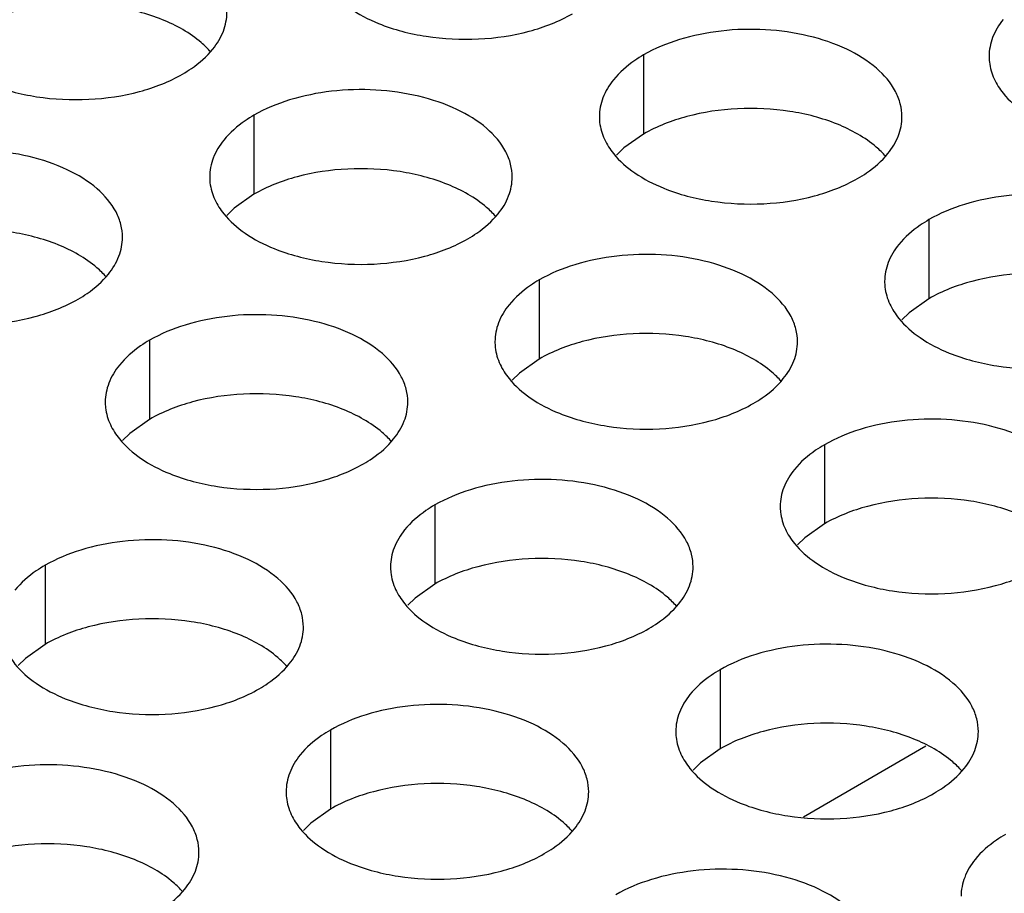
# Model space of a CAD drawing. Header units: inches. Extents: x 0 to 34, y 0 to 22.
# Tile 87 of 155: x 17.367 to 17.53, y 19.281 to 19.426. Entities that reach past the tile are written whole.
import ezdxf

# ---------------------------------------------------------------- set-up
doc = ezdxf.new("R2010")
doc.units = ezdxf.units.IN
doc.header["$LTSCALE"] = 1.87
doc.header["$MEASUREMENT"] = 0
doc.layers.get('0').update_dxf_attribs({"linetype": 'CONTINUOUS'})
doc.layers.add('02___PRT_ALL_AXES', color=7, linetype='CONTINUOUS')

msp = doc.modelspace()

# ---------------------------------------------------------------- linework, layer by layer
at = {"color": 7, "linetype": 'CONTINUOUS'}
msp.add_line((17.49644, 19.29399), (17.51668, 19.30568), dxfattribs=at)
at = {"layer": '02___PRT_ALL_AXES', "color": 7, "linetype": 'CONTINUOUS'}
for p, q in [((17.47004, 19.41985), (17.47004, 19.40678)), ((17.40565, 19.40989), (17.40565, 19.39682)), ((17.47004, 19.40678), (17.46679, 19.40447)), ((17.46679, 19.40447), (17.46558, 19.40328)), ((17.40565, 19.39682), (17.40239, 19.39451)), ((17.40239, 19.39451), (17.40118, 19.39331)), ((17.51718, 19.39263), (17.51718, 19.37957)), ((17.45279, 19.38267), (17.45279, 19.3696)), ((17.51718, 19.37957), (17.51393, 19.37725)), ((17.51393, 19.37725), (17.51272, 19.37606)), ((17.38839, 19.3727), (17.38839, 19.35964)), ((17.45279, 19.3696), (17.44953, 19.36729)), ((17.44953, 19.36729), (17.44832, 19.3661)), ((17.38839, 19.35964), (17.38514, 19.35732)), ((17.38514, 19.35732), (17.38393, 19.35613)), ((17.49993, 19.35545), (17.49993, 19.34239)), ((17.43553, 19.34549), (17.43553, 19.33242)), ((17.49993, 19.34239), (17.49667, 19.34007)), ((17.49667, 19.34007), (17.49546, 19.33888)), ((17.37114, 19.33552), (17.37114, 19.32246)), ((17.43553, 19.33242), (17.43228, 19.33011)), ((17.43228, 19.33011), (17.43107, 19.32892)), ((17.37114, 19.32246), (17.36788, 19.32014)), ((17.36788, 19.32014), (17.36667, 19.31895)), ((17.48267, 19.31827), (17.48267, 19.3052)), ((17.41828, 19.30831), (17.41828, 19.29524)), ((17.48267, 19.3052), (17.47942, 19.30289)), ((17.47942, 19.30289), (17.47821, 19.3017)), ((17.41828, 19.29524), (17.41503, 19.29293)), ((17.41503, 19.29293), (17.41381, 19.29173))]:
    msp.add_line(p, q, dxfattribs=at)
at = {"layer": '02___PRT_ALL_AXES', "color": 3, "linetype": 'CONTINUOUS'}
for points, knots in [([(17.41643, 19.43312), (17.41682, 19.43228), (17.4182, 19.43015), (17.42151, 19.42727), (17.42456, 19.42572), (17.42624, 19.42504)], [0, 0, 0, 0, 0.215502, 0.580331, 1, 1, 1, 1]), ([(17.39884, 19.4208), (17.39957, 19.42169), (17.40074, 19.42361), (17.40118, 19.42583), (17.40118, 19.42689)], [0, 0, 0, 0, 0.520681, 1, 1, 1, 1]), ([(17.42624, 19.42504), (17.42876, 19.42402), (17.43424, 19.42261), (17.44271, 19.4222), (17.45095, 19.42342), (17.45604, 19.42537), (17.45826, 19.42665)], [0, 0, 0, 0, 0.247189, 0.509885, 0.767301, 1, 1, 1, 1]), ([(17.52946, 19.4257), (17.52874, 19.42481), (17.52756, 19.42289), (17.52712, 19.42067), (17.52712, 19.41961)], [0, 0, 0, 0, 0.520681, 1, 1, 1, 1]), ([(17.51272, 19.40963), (17.51272, 19.41034), (17.51253, 19.4118), (17.51138, 19.41471), (17.50846, 19.41807), (17.50344, 19.42112), (17.49717, 19.42322), (17.49014, 19.42421), (17.48292, 19.42401), (17.47609, 19.42264), (17.47189, 19.42092), (17.47004, 19.41985)], [0, 0, 0, 0, 0.042883, 0.087524, 0.186914, 0.304219, 0.43794, 0.582356, 0.729558, 0.871282, 1, 1, 1, 1]), ([(17.39386, 19.41669), (17.39436, 19.41698), (17.39619, 19.41813), (17.39785, 19.41957), (17.39884, 19.4208)], [0, 0, 0, 0, 0.268123, 1, 1, 1, 1]), ([(17.47004, 19.41985), (17.46954, 19.41956), (17.46772, 19.41841), (17.46606, 19.41697), (17.46506, 19.41574)], [0, 0, 0, 0, 0.268123, 1, 1, 1, 1]), ([(17.52712, 19.41961), (17.52712, 19.4193), (17.52719, 19.41801), (17.52756, 19.41675), (17.52797, 19.41587)], [0, 0, 0, 0, 0.245663, 1, 1, 1, 1]), ([(17.36185, 19.41507), (17.36436, 19.41405), (17.36985, 19.41264), (17.37832, 19.41223), (17.38655, 19.41345), (17.39165, 19.41541), (17.39386, 19.41669)], [0, 0, 0, 0, 0.247189, 0.509885, 0.767301, 1, 1, 1, 1]), ([(17.46506, 19.41574), (17.46434, 19.41485), (17.46316, 19.41293), (17.46272, 19.41071), (17.46272, 19.40965)], [0, 0, 0, 0, 0.520681, 1, 1, 1, 1]), ([(17.52797, 19.41587), (17.52836, 19.41502), (17.52974, 19.41289), (17.53305, 19.41002), (17.53609, 19.40846), (17.53778, 19.40778)], [0, 0, 0, 0, 0.215502, 0.580331, 1, 1, 1, 1]), ([(17.44832, 19.39967), (17.44833, 19.40038), (17.44814, 19.40184), (17.44699, 19.40475), (17.44406, 19.40811), (17.43904, 19.41116), (17.43277, 19.41326), (17.42575, 19.41425), (17.41852, 19.41405), (17.41169, 19.41268), (17.4075, 19.41095), (17.40565, 19.40989)], [0, 0, 0, 0, 0.042883, 0.087524, 0.186914, 0.304219, 0.43794, 0.582356, 0.729558, 0.871282, 1, 1, 1, 1]), ([(17.40565, 19.40989), (17.40515, 19.4096), (17.40332, 19.40845), (17.40166, 19.40701), (17.40067, 19.40578)], [0, 0, 0, 0, 0.268123, 1, 1, 1, 1]), ([(17.46272, 19.40965), (17.46272, 19.40933), (17.46279, 19.40805), (17.46316, 19.40679), (17.46357, 19.40591)], [0, 0, 0, 0, 0.245663, 1, 1, 1, 1]), ([(17.51038, 19.40354), (17.5111, 19.40443), (17.51228, 19.40635), (17.51272, 19.40857), (17.51272, 19.40963)], [0, 0, 0, 0, 0.520681, 1, 1, 1, 1]), ([(17.40067, 19.40578), (17.39995, 19.40489), (17.39877, 19.40297), (17.39833, 19.40075), (17.39833, 19.39969)], [0, 0, 0, 0, 0.520681, 1, 1, 1, 1]), ([(17.46357, 19.40591), (17.46396, 19.40506), (17.46534, 19.40293), (17.46865, 19.40005), (17.4717, 19.3985), (17.47338, 19.39782)], [0, 0, 0, 0, 0.215502, 0.580331, 1, 1, 1, 1]), ([(17.38393, 19.38971), (17.38393, 19.39042), (17.38374, 19.39188), (17.38259, 19.39479), (17.37967, 19.39815), (17.37465, 19.4012), (17.36838, 19.4033), (17.36135, 19.40428), (17.35413, 19.40409), (17.3473, 19.40272), (17.3431, 19.40099), (17.34125, 19.39992)], [0, 0, 0, 0, 0.042883, 0.087524, 0.186914, 0.304219, 0.43794, 0.582356, 0.729558, 0.871282, 1, 1, 1, 1]), ([(17.5054, 19.39943), (17.5059, 19.39972), (17.50773, 19.40087), (17.50939, 19.40231), (17.51038, 19.40354)], [0, 0, 0, 0, 0.268123, 1, 1, 1, 1]), ([(17.39833, 19.39969), (17.39833, 19.39937), (17.3984, 19.39809), (17.39877, 19.39682), (17.39918, 19.39594)], [0, 0, 0, 0, 0.245663, 1, 1, 1, 1]), ([(17.44598, 19.39358), (17.44671, 19.39447), (17.44788, 19.39639), (17.44832, 19.39861), (17.44832, 19.39967)], [0, 0, 0, 0, 0.520681, 1, 1, 1, 1]), ([(17.47338, 19.39782), (17.4759, 19.3968), (17.48138, 19.39539), (17.48986, 19.39498), (17.49809, 19.3962), (17.50318, 19.39816), (17.5054, 19.39943)], [0, 0, 0, 0, 0.247189, 0.509885, 0.767301, 1, 1, 1, 1]), ([(17.55986, 19.38241), (17.55986, 19.38313), (17.55967, 19.38458), (17.55852, 19.3875), (17.5556, 19.39086), (17.55058, 19.39391), (17.54431, 19.39601), (17.53728, 19.39699), (17.53006, 19.39679), (17.52323, 19.39543), (17.51903, 19.3937), (17.51718, 19.39263)], [0, 0, 0, 0, 0.042883, 0.087524, 0.186914, 0.304219, 0.43794, 0.582356, 0.729558, 0.871282, 1, 1, 1, 1]), ([(17.39918, 19.39594), (17.39957, 19.3951), (17.40095, 19.39297), (17.40426, 19.39009), (17.4073, 19.38853), (17.40899, 19.38785)], [0, 0, 0, 0, 0.215502, 0.580331, 1, 1, 1, 1]), ([(17.441, 19.38947), (17.4415, 19.38976), (17.44333, 19.39091), (17.44499, 19.39235), (17.44598, 19.39358)], [0, 0, 0, 0, 0.268123, 1, 1, 1, 1]), ([(17.51718, 19.39263), (17.51668, 19.39234), (17.51486, 19.39119), (17.5132, 19.38975), (17.5122, 19.38852)], [0, 0, 0, 0, 0.268123, 1, 1, 1, 1]), ([(17.38159, 19.38362), (17.38231, 19.38451), (17.38349, 19.38643), (17.38393, 19.38865), (17.38393, 19.38971)], [0, 0, 0, 0, 0.520681, 1, 1, 1, 1]), ([(17.40899, 19.38785), (17.4115, 19.38684), (17.41699, 19.38543), (17.42546, 19.38502), (17.43369, 19.38624), (17.43879, 19.38819), (17.441, 19.38947)], [0, 0, 0, 0, 0.247189, 0.509885, 0.767301, 1, 1, 1, 1]), ([(17.5122, 19.38852), (17.51148, 19.38763), (17.51031, 19.38571), (17.50986, 19.38349), (17.50986, 19.38243)], [0, 0, 0, 0, 0.520681, 1, 1, 1, 1]), ([(17.49547, 19.37245), (17.49547, 19.37316), (17.49528, 19.37462), (17.49413, 19.37753), (17.4912, 19.38089), (17.48618, 19.38394), (17.47991, 19.38604), (17.47289, 19.38703), (17.46566, 19.38683), (17.45883, 19.38546), (17.45464, 19.38374), (17.45279, 19.38267)], [0, 0, 0, 0, 0.042883, 0.087524, 0.186914, 0.304219, 0.43794, 0.582356, 0.729558, 0.871282, 1, 1, 1, 1]), ([(17.37661, 19.37951), (17.37711, 19.3798), (17.37894, 19.38095), (17.3806, 19.38239), (17.38159, 19.38362)], [0, 0, 0, 0, 0.268123, 1, 1, 1, 1]), ([(17.45279, 19.38267), (17.45229, 19.38238), (17.45046, 19.38123), (17.4488, 19.37979), (17.44781, 19.37856)], [0, 0, 0, 0, 0.268123, 1, 1, 1, 1]), ([(17.50986, 19.38243), (17.50986, 19.38212), (17.50993, 19.38083), (17.5103, 19.37957), (17.51071, 19.37869)], [0, 0, 0, 0, 0.245663, 1, 1, 1, 1]), ([(17.34459, 19.37789), (17.34711, 19.37687), (17.35259, 19.37546), (17.36107, 19.37505), (17.3693, 19.37627), (17.37439, 19.37823), (17.37661, 19.37951)], [0, 0, 0, 0, 0.247189, 0.509885, 0.767301, 1, 1, 1, 1]), ([(17.44781, 19.37856), (17.44709, 19.37767), (17.44591, 19.37575), (17.44547, 19.37353), (17.44547, 19.37247)], [0, 0, 0, 0, 0.520681, 1, 1, 1, 1]), ([(17.51071, 19.37869), (17.51111, 19.37784), (17.51248, 19.37571), (17.5158, 19.37284), (17.51884, 19.37128), (17.52052, 19.3706)], [0, 0, 0, 0, 0.215502, 0.580331, 1, 1, 1, 1]), ([(17.43107, 19.36249), (17.43107, 19.3632), (17.43088, 19.36466), (17.42973, 19.36757), (17.42681, 19.37093), (17.42179, 19.37398), (17.41552, 19.37608), (17.40849, 19.37707), (17.40127, 19.37687), (17.39444, 19.3755), (17.39024, 19.37377), (17.38839, 19.3727)], [0, 0, 0, 0, 0.042883, 0.087524, 0.186914, 0.304219, 0.43794, 0.582356, 0.729558, 0.871282, 1, 1, 1, 1]), ([(17.38839, 19.3727), (17.38789, 19.37242), (17.38607, 19.37127), (17.38441, 19.36983), (17.38341, 19.3686)], [0, 0, 0, 0, 0.268123, 1, 1, 1, 1]), ([(17.44547, 19.37247), (17.44547, 19.37215), (17.44554, 19.37087), (17.44591, 19.3696), (17.44632, 19.36872)], [0, 0, 0, 0, 0.245663, 1, 1, 1, 1]), ([(17.49312, 19.36636), (17.49385, 19.36725), (17.49502, 19.36917), (17.49546, 19.37139), (17.49547, 19.37245)], [0, 0, 0, 0, 0.520681, 1, 1, 1, 1]), ([(17.52052, 19.3706), (17.52304, 19.36958), (17.52852, 19.36817), (17.537, 19.36776), (17.54523, 19.36898), (17.55032, 19.37094), (17.55254, 19.37222)], [0, 0, 0, 0, 0.247189, 0.509885, 0.767301, 1, 1, 1, 1]), ([(17.38341, 19.3686), (17.38269, 19.3677), (17.38152, 19.36579), (17.38107, 19.36357), (17.38107, 19.36251)], [0, 0, 0, 0, 0.520681, 1, 1, 1, 1]), ([(17.44632, 19.36872), (17.44671, 19.36788), (17.44809, 19.36575), (17.4514, 19.36287), (17.45444, 19.36132), (17.45613, 19.36064)], [0, 0, 0, 0, 0.215502, 0.580331, 1, 1, 1, 1]), ([(17.48814, 19.36225), (17.48864, 19.36254), (17.49047, 19.36369), (17.49213, 19.36513), (17.49312, 19.36636)], [0, 0, 0, 0, 0.268123, 1, 1, 1, 1]), ([(17.38107, 19.36251), (17.38107, 19.36219), (17.38114, 19.36091), (17.38151, 19.35964), (17.38192, 19.35876)], [0, 0, 0, 0, 0.245663, 1, 1, 1, 1]), ([(17.42873, 19.3564), (17.42945, 19.35729), (17.43063, 19.35921), (17.43107, 19.36143), (17.43107, 19.36249)], [0, 0, 0, 0, 0.520681, 1, 1, 1, 1]), ([(17.45613, 19.36064), (17.45865, 19.35962), (17.46413, 19.35821), (17.4726, 19.3578), (17.48083, 19.35902), (17.48593, 19.36097), (17.48814, 19.36225)], [0, 0, 0, 0, 0.247189, 0.509885, 0.767301, 1, 1, 1, 1]), ([(17.54261, 19.34523), (17.54261, 19.34594), (17.54242, 19.3474), (17.54127, 19.35031), (17.53834, 19.35368), (17.53332, 19.35672), (17.52705, 19.35882), (17.52003, 19.35981), (17.5128, 19.35961), (17.50597, 19.35825), (17.50178, 19.35652), (17.49993, 19.35545)], [0, 0, 0, 0, 0.042883, 0.087524, 0.186914, 0.304219, 0.43794, 0.582356, 0.729558, 0.871282, 1, 1, 1, 1]), ([(17.38192, 19.35876), (17.38232, 19.35792), (17.38369, 19.35579), (17.38701, 19.35291), (17.39005, 19.35135), (17.39173, 19.35067)], [0, 0, 0, 0, 0.215502, 0.580331, 1, 1, 1, 1]), ([(17.42375, 19.35229), (17.42425, 19.35258), (17.42608, 19.35373), (17.42774, 19.35517), (17.42873, 19.3564)], [0, 0, 0, 0, 0.268123, 1, 1, 1, 1]), ([(17.49993, 19.35545), (17.49943, 19.35516), (17.4976, 19.35401), (17.49594, 19.35257), (17.49495, 19.35134)], [0, 0, 0, 0, 0.268123, 1, 1, 1, 1]), ([(17.39173, 19.35067), (17.39425, 19.34966), (17.39973, 19.34824), (17.40821, 19.34784), (17.41644, 19.34905), (17.42153, 19.35101), (17.42375, 19.35229)], [0, 0, 0, 0, 0.247189, 0.509885, 0.767301, 1, 1, 1, 1]), ([(17.49495, 19.35134), (17.49423, 19.35045), (17.49305, 19.34853), (17.49261, 19.34631), (17.49261, 19.34525)], [0, 0, 0, 0, 0.520681, 1, 1, 1, 1]), ([(17.47821, 19.33527), (17.47821, 19.33598), (17.47802, 19.33744), (17.47687, 19.34035), (17.47395, 19.34371), (17.46893, 19.34676), (17.46266, 19.34886), (17.45563, 19.34985), (17.44841, 19.34965), (17.44158, 19.34828), (17.43738, 19.34655), (17.43553, 19.34549)], [0, 0, 0, 0, 0.042883, 0.087524, 0.186914, 0.304219, 0.43794, 0.582356, 0.729558, 0.871282, 1, 1, 1, 1]), ([(17.43553, 19.34549), (17.43503, 19.3452), (17.43321, 19.34405), (17.43155, 19.34261), (17.43055, 19.34138)], [0, 0, 0, 0, 0.268123, 1, 1, 1, 1]), ([(17.49261, 19.34525), (17.49261, 19.34494), (17.49268, 19.34365), (17.49305, 19.34239), (17.49346, 19.34151)], [0, 0, 0, 0, 0.245663, 1, 1, 1, 1]), ([(17.43055, 19.34138), (17.42983, 19.34049), (17.42866, 19.33857), (17.42821, 19.33635), (17.42821, 19.33529)], [0, 0, 0, 0, 0.520681, 1, 1, 1, 1]), ([(17.49346, 19.34151), (17.49385, 19.34066), (17.49523, 19.33853), (17.49854, 19.33566), (17.50158, 19.3341), (17.50327, 19.33342)], [0, 0, 0, 0, 0.215502, 0.580331, 1, 1, 1, 1]), ([(17.41382, 19.32531), (17.41382, 19.32602), (17.41363, 19.32748), (17.41248, 19.33039), (17.40955, 19.33375), (17.40453, 19.3368), (17.39826, 19.3389), (17.39124, 19.33989), (17.38401, 19.33969), (17.37718, 19.33832), (17.37299, 19.33659), (17.37114, 19.33552)], [0, 0, 0, 0, 0.042883, 0.087524, 0.186914, 0.304219, 0.43794, 0.582356, 0.729558, 0.871282, 1, 1, 1, 1]), ([(17.37114, 19.33552), (17.37064, 19.33523), (17.36881, 19.33409), (17.36715, 19.33265), (17.36616, 19.33142)], [0, 0, 0, 0, 0.268123, 1, 1, 1, 1]), ([(17.42821, 19.33529), (17.42821, 19.33497), (17.42828, 19.33369), (17.42866, 19.33242), (17.42906, 19.33154)], [0, 0, 0, 0, 0.245663, 1, 1, 1, 1]), ([(17.47587, 19.32918), (17.47659, 19.33007), (17.47777, 19.33199), (17.47821, 19.33421), (17.47821, 19.33527)], [0, 0, 0, 0, 0.520681, 1, 1, 1, 1]), ([(17.50327, 19.33342), (17.50579, 19.3324), (17.51127, 19.33099), (17.51974, 19.33058), (17.52798, 19.3318), (17.53307, 19.33376), (17.53528, 19.33504)], [0, 0, 0, 0, 0.247189, 0.509885, 0.767301, 1, 1, 1, 1]), ([(17.42906, 19.33154), (17.42946, 19.3307), (17.43083, 19.32857), (17.43415, 19.32569), (17.43719, 19.32414), (17.43887, 19.32346)], [0, 0, 0, 0, 0.215502, 0.580331, 1, 1, 1, 1]), ([(17.47089, 19.32507), (17.47139, 19.32536), (17.47322, 19.32651), (17.47488, 19.32795), (17.47587, 19.32918)], [0, 0, 0, 0, 0.268123, 1, 1, 1, 1]), ([(17.41147, 19.31922), (17.4122, 19.32011), (17.41337, 19.32203), (17.41382, 19.32425), (17.41382, 19.32531)], [0, 0, 0, 0, 0.520681, 1, 1, 1, 1]), ([(17.43887, 19.32346), (17.44139, 19.32244), (17.44687, 19.32103), (17.45535, 19.32062), (17.46358, 19.32184), (17.46867, 19.32379), (17.47089, 19.32507)], [0, 0, 0, 0, 0.247189, 0.509885, 0.767301, 1, 1, 1, 1]), ([(17.52535, 19.30805), (17.52535, 19.30876), (17.52516, 19.31022), (17.52401, 19.31313), (17.52109, 19.31649), (17.51607, 19.31954), (17.5098, 19.32164), (17.50277, 19.32263), (17.49555, 19.32243), (17.48872, 19.32106), (17.48452, 19.31934), (17.48267, 19.31827)], [0, 0, 0, 0, 0.042883, 0.087524, 0.186914, 0.304219, 0.43794, 0.582356, 0.729558, 0.871282, 1, 1, 1, 1]), ([(17.36467, 19.32158), (17.36506, 19.32074), (17.36644, 19.3186), (17.36975, 19.31573), (17.37279, 19.31417), (17.37448, 19.31349)], [0, 0, 0, 0, 0.215502, 0.580331, 1, 1, 1, 1]), ([(17.40649, 19.31511), (17.407, 19.3154), (17.40882, 19.31655), (17.41048, 19.31799), (17.41147, 19.31922)], [0, 0, 0, 0, 0.268123, 1, 1, 1, 1]), ([(17.48267, 19.31827), (17.48217, 19.31798), (17.48035, 19.31683), (17.47869, 19.31539), (17.47769, 19.31416)], [0, 0, 0, 0, 0.268123, 1, 1, 1, 1]), ([(17.37448, 19.31349), (17.377, 19.31247), (17.38248, 19.31106), (17.39095, 19.31065), (17.39918, 19.31187), (17.40428, 19.31383), (17.40649, 19.31511)], [0, 0, 0, 0, 0.247189, 0.509885, 0.767301, 1, 1, 1, 1]), ([(17.47769, 19.31416), (17.47697, 19.31327), (17.4758, 19.31135), (17.47535, 19.30913), (17.47535, 19.30807)], [0, 0, 0, 0, 0.520681, 1, 1, 1, 1]), ([(17.46096, 19.29809), (17.46096, 19.2988), (17.46077, 19.30026), (17.45962, 19.30317), (17.45669, 19.30653), (17.45167, 19.30958), (17.4454, 19.31168), (17.43838, 19.31267), (17.43115, 19.31247), (17.42432, 19.3111), (17.42013, 19.30937), (17.41828, 19.30831)], [0, 0, 0, 0, 0.042883, 0.087524, 0.186914, 0.304219, 0.43794, 0.582356, 0.729558, 0.871282, 1, 1, 1, 1]), ([(17.41828, 19.30831), (17.41778, 19.30802), (17.41595, 19.30687), (17.41429, 19.30543), (17.4133, 19.3042)], [0, 0, 0, 0, 0.268123, 1, 1, 1, 1]), ([(17.47535, 19.30807), (17.47535, 19.30775), (17.47542, 19.30647), (17.4758, 19.30521), (17.4762, 19.30433)], [0, 0, 0, 0, 0.245663, 1, 1, 1, 1]), ([(17.52301, 19.30196), (17.52373, 19.30285), (17.52491, 19.30477), (17.52535, 19.30699), (17.52535, 19.30805)], [0, 0, 0, 0, 0.520681, 1, 1, 1, 1]), ([(17.4133, 19.3042), (17.41258, 19.30331), (17.4114, 19.30139), (17.41096, 19.29917), (17.41096, 19.29811)], [0, 0, 0, 0, 0.520681, 1, 1, 1, 1]), ([(17.4762, 19.30433), (17.4766, 19.30348), (17.47798, 19.30135), (17.48129, 19.29847), (17.48433, 19.29692), (17.48601, 19.29624)], [0, 0, 0, 0, 0.215502, 0.580331, 1, 1, 1, 1]), ([(17.39656, 19.28813), (17.39656, 19.28884), (17.39637, 19.2903), (17.39522, 19.29321), (17.3923, 19.29657), (17.38728, 19.29962), (17.38101, 19.30172), (17.37398, 19.3027), (17.36676, 19.30251), (17.35993, 19.30114), (17.35573, 19.29941), (17.35388, 19.29834)], [0, 0, 0, 0, 0.042883, 0.087524, 0.186914, 0.304219, 0.43794, 0.582356, 0.729558, 0.871282, 1, 1, 1, 1]), ([(17.51803, 19.29785), (17.51853, 19.29814), (17.52036, 19.29929), (17.52202, 19.30073), (17.52301, 19.30196)], [0, 0, 0, 0, 0.268123, 1, 1, 1, 1]), ([(17.41096, 19.29811), (17.41096, 19.29779), (17.41103, 19.29651), (17.4114, 19.29524), (17.41181, 19.29436)], [0, 0, 0, 0, 0.245663, 1, 1, 1, 1]), ([(17.45861, 19.292), (17.45934, 19.29289), (17.46051, 19.29481), (17.46096, 19.29703), (17.46096, 19.29809)], [0, 0, 0, 0, 0.520681, 1, 1, 1, 1]), ([(17.48601, 19.29624), (17.48853, 19.29522), (17.49401, 19.29381), (17.50249, 19.2934), (17.51072, 19.29462), (17.51582, 19.29658), (17.51803, 19.29785)], [0, 0, 0, 0, 0.247189, 0.509885, 0.767301, 1, 1, 1, 1]), ([(17.41181, 19.29436), (17.4122, 19.29352), (17.41358, 19.29139), (17.41689, 19.28851), (17.41994, 19.28695), (17.42162, 19.28627)], [0, 0, 0, 0, 0.215502, 0.580331, 1, 1, 1, 1]), ([(17.45363, 19.28789), (17.45414, 19.28818), (17.45596, 19.28933), (17.45762, 19.29077), (17.45861, 19.292)], [0, 0, 0, 0, 0.268123, 1, 1, 1, 1]), ([(17.52981, 19.29105), (17.52931, 19.29076), (17.52749, 19.28961), (17.52583, 19.28817), (17.52483, 19.28694)], [0, 0, 0, 0, 0.268123, 1, 1, 1, 1]), ([(17.39422, 19.28204), (17.39494, 19.28293), (17.39612, 19.28485), (17.39656, 19.28707), (17.39656, 19.28813)], [0, 0, 0, 0, 0.520681, 1, 1, 1, 1]), ([(17.42162, 19.28627), (17.42414, 19.28526), (17.42962, 19.28384), (17.43809, 19.28344), (17.44633, 19.28465), (17.45142, 19.28661), (17.45363, 19.28789)], [0, 0, 0, 0, 0.247189, 0.509885, 0.767301, 1, 1, 1, 1]), ([(17.52483, 19.28694), (17.52411, 19.28605), (17.52294, 19.28413), (17.52249, 19.28191), (17.52249, 19.28085)], [0, 0, 0, 0, 0.520681, 1, 1, 1, 1]), ([(17.5081, 19.27087), (17.5081, 19.27158), (17.50791, 19.27304), (17.50676, 19.27595), (17.50383, 19.27931), (17.49881, 19.28236), (17.49255, 19.28446), (17.48552, 19.28545), (17.47829, 19.28525), (17.47146, 19.28388), (17.46727, 19.28216), (17.46542, 19.28109)], [0, 0, 0, 0, 0.042883, 0.087524, 0.186914, 0.304219, 0.43794, 0.582356, 0.729558, 0.871282, 1, 1, 1, 1]), ([(17.38924, 19.27793), (17.38974, 19.27822), (17.39157, 19.27937), (17.39323, 19.28081), (17.39422, 19.28204)], [0, 0, 0, 0, 0.268123, 1, 1, 1, 1])]:
    msp.add_open_spline(points, degree=3, knots=knots, dxfattribs=at)
at = {"layer": '02___PRT_ALL_AXES', "color": 7, "linetype": 'CONTINUOUS'}
for points, knots in [([(17.39052, 19.42566), (17.38801, 19.42668), (17.38252, 19.42809), (17.37405, 19.4285), (17.36582, 19.42728), (17.36072, 19.42532), (17.35851, 19.42404)], [0, 0, 0, 0, 0.247189, 0.509885, 0.767301, 1, 1, 1, 1]), ([(17.3985, 19.42034), (17.39802, 19.42089), (17.39572, 19.42314), (17.39283, 19.42473), (17.39052, 19.42566)], [0, 0, 0, 0, 0.226307, 1, 1, 1, 1]), ([(17.50206, 19.4084), (17.49954, 19.40942), (17.49406, 19.41083), (17.48559, 19.41124), (17.47735, 19.41002), (17.47226, 19.40806), (17.47004, 19.40678)], [0, 0, 0, 0, 0.247189, 0.509885, 0.767301, 1, 1, 1, 1]), ([(17.51004, 19.40308), (17.50956, 19.40363), (17.50725, 19.40588), (17.50436, 19.40747), (17.50206, 19.4084)], [0, 0, 0, 0, 0.226307, 1, 1, 1, 1]), ([(17.43767, 19.39844), (17.43515, 19.39946), (17.42966, 19.40087), (17.42119, 19.40128), (17.41296, 19.40006), (17.40786, 19.3981), (17.40565, 19.39682)], [0, 0, 0, 0, 0.247189, 0.509885, 0.767301, 1, 1, 1, 1]), ([(17.44564, 19.39312), (17.44516, 19.39367), (17.44286, 19.39592), (17.43997, 19.39751), (17.43767, 19.39844)], [0, 0, 0, 0, 0.226307, 1, 1, 1, 1]), ([(17.37327, 19.38848), (17.37075, 19.38949), (17.36527, 19.39091), (17.3568, 19.39131), (17.34856, 19.3901), (17.34347, 19.38814), (17.34125, 19.38686)], [0, 0, 0, 0, 0.247189, 0.509885, 0.767301, 1, 1, 1, 1]), ([(17.38125, 19.38316), (17.38077, 19.38371), (17.37846, 19.38596), (17.37557, 19.38754), (17.37327, 19.38848)], [0, 0, 0, 0, 0.226307, 1, 1, 1, 1]), ([(17.5492, 19.38118), (17.54668, 19.3822), (17.5412, 19.38361), (17.53273, 19.38402), (17.52449, 19.3828), (17.5194, 19.38084), (17.51718, 19.37957)], [0, 0, 0, 0, 0.247189, 0.509885, 0.767301, 1, 1, 1, 1]), ([(17.48481, 19.37122), (17.48229, 19.37224), (17.4768, 19.37365), (17.46833, 19.37406), (17.4601, 19.37284), (17.455, 19.37088), (17.45279, 19.3696)], [0, 0, 0, 0, 0.247189, 0.509885, 0.767301, 1, 1, 1, 1]), ([(17.49278, 19.3659), (17.4923, 19.36645), (17.49, 19.3687), (17.48711, 19.37029), (17.48481, 19.37122)], [0, 0, 0, 0, 0.226307, 1, 1, 1, 1]), ([(17.42041, 19.36126), (17.41789, 19.36228), (17.41241, 19.36369), (17.40394, 19.3641), (17.3957, 19.36288), (17.39061, 19.36092), (17.38839, 19.35964)], [0, 0, 0, 0, 0.247189, 0.509885, 0.767301, 1, 1, 1, 1]), ([(17.42839, 19.35594), (17.42791, 19.35649), (17.4256, 19.35874), (17.42271, 19.36033), (17.42041, 19.36126)], [0, 0, 0, 0, 0.226307, 1, 1, 1, 1]), ([(17.53195, 19.344), (17.52943, 19.34502), (17.52395, 19.34643), (17.51547, 19.34684), (17.50724, 19.34562), (17.50214, 19.34366), (17.49993, 19.34239)], [0, 0, 0, 0, 0.247189, 0.509885, 0.767301, 1, 1, 1, 1]), ([(17.46755, 19.33404), (17.46503, 19.33506), (17.45955, 19.33647), (17.45108, 19.33688), (17.44284, 19.33566), (17.43775, 19.3337), (17.43553, 19.33242)], [0, 0, 0, 0, 0.247189, 0.509885, 0.767301, 1, 1, 1, 1]), ([(17.47553, 19.32872), (17.47505, 19.32927), (17.47274, 19.33152), (17.46986, 19.33311), (17.46755, 19.33404)], [0, 0, 0, 0, 0.226307, 1, 1, 1, 1]), ([(17.40316, 19.32408), (17.40064, 19.3251), (17.39515, 19.32651), (17.38668, 19.32692), (17.37845, 19.3257), (17.37335, 19.32374), (17.37114, 19.32246)], [0, 0, 0, 0, 0.247189, 0.509885, 0.767301, 1, 1, 1, 1]), ([(17.41113, 19.31876), (17.41065, 19.31931), (17.40835, 19.32156), (17.40546, 19.32315), (17.40316, 19.32408)], [0, 0, 0, 0, 0.226307, 1, 1, 1, 1]), ([(17.51469, 19.30682), (17.51217, 19.30784), (17.50669, 19.30925), (17.49822, 19.30966), (17.48998, 19.30844), (17.48489, 19.30648), (17.48267, 19.3052)], [0, 0, 0, 0, 0.247189, 0.509885, 0.767301, 1, 1, 1, 1]), ([(17.52267, 19.3015), (17.52219, 19.30205), (17.51988, 19.3043), (17.517, 19.30589), (17.51469, 19.30682)], [0, 0, 0, 0, 0.226307, 1, 1, 1, 1]), ([(17.4503, 19.29686), (17.44778, 19.29788), (17.4423, 19.29929), (17.43382, 19.2997), (17.42559, 19.29848), (17.42049, 19.29652), (17.41828, 19.29524)], [0, 0, 0, 0, 0.247189, 0.509885, 0.767301, 1, 1, 1, 1]), ([(17.45827, 19.29154), (17.45779, 19.29209), (17.45549, 19.29434), (17.4526, 19.29593), (17.4503, 19.29686)], [0, 0, 0, 0, 0.226307, 1, 1, 1, 1]), ([(17.3859, 19.2869), (17.38338, 19.28791), (17.3779, 19.28933), (17.36943, 19.28973), (17.36119, 19.28852), (17.3561, 19.28656), (17.35388, 19.28528)], [0, 0, 0, 0, 0.247189, 0.509885, 0.767301, 1, 1, 1, 1]), ([(17.39388, 19.28158), (17.3934, 19.28213), (17.39109, 19.28438), (17.38821, 19.28596), (17.3859, 19.2869)], [0, 0, 0, 0, 0.226307, 1, 1, 1, 1])]:
    msp.add_open_spline(points, degree=3, knots=knots, dxfattribs=at)

doc.saveas('drawing.dxf')
